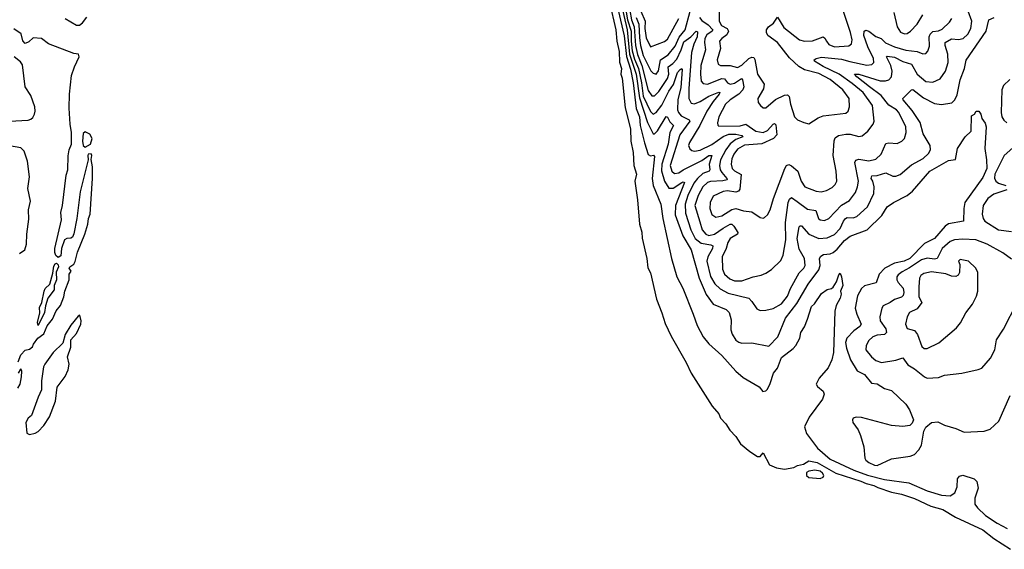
# Model space of a CAD drawing. Extents: x 1550320 to 1685906, y 509093 to 640511.
# Tile 227 of 256: x 1638886 to 1645785, y 513198 to 516906. Entities that reach past the tile are written whole.
import ezdxf

# ---------------------------------------------------------------- set-up
doc = ezdxf.new("R2010")
doc.units = 0

msp = doc.modelspace()

# ---------------------------------------------------------------- linework, layer by layer
at = {"layer": '0CON20XD'}
for points in [[(1643019.4, 517025), (1643063.1, 516835), (1643070.6, 516755), (1643085.9, 516684.1), (1643087.9, 516607.9), (1643102.9, 516565), (1643098.1, 516525), (1643107.5, 516497.5), (1643128.8, 516288.8), (1643165, 516142.5), (1643168.5, 516055), (1643185.3, 515975), (1643188.2, 515885), (1643208.9, 515825), (1643196.7, 515775), (1643215.3, 515645), (1643229.5, 515475), (1643245, 515417.5), (1643247.1, 515377.1), (1643279.6, 515235), (1643288.2, 515168.2), (1643305, 515133.3), (1643349.1, 514949.1), (1643385, 514853.3), (1643409.2, 514779.2), (1643450.8, 514690.8), (1643555.9, 514505), (1643591.2, 514431.2), (1643739.1, 514199.1), (1643785, 514145.6), (1643796.5, 514116.5), (1643835, 514075.4), (1643861.7, 514031.7), (1643905, 513988.8), (1643936.5, 513936.5), (1644001.9, 513881.9), (1644055, 513848.7), (1644075, 513846.5), (1644095, 513873.8), (1644140, 513790), (1644187.9, 513767.9), (1644245, 513758.4), (1644309.6, 513770.4), (1644335, 513785.6), (1644378, 513795), (1644415, 513816.2), (1644475, 513806.1), (1644605, 513731.9), (1644780.6, 513675), (1644817.6, 513657.6), (1644871.1, 513645), (1644899.5, 513629.5), (1644995, 513598.1), (1645065.6, 513585), (1645155, 513552.8), (1645269.5, 513499.5), (1645355, 513476.4), (1645442.6, 513422.6), (1645635, 513333.8), (1645712.6, 513272.6), (1645828, 513198)], [(1643063.6, 517045), (1643121.8, 516791.8), (1643138, 516648), (1643165, 516559.6), (1643185, 516462.9), (1643205.2, 516285), (1643228.3, 516225), (1643234.3, 516165), (1643264.4, 516044.4), (1643290.8, 515960.8), (1643305, 515951.5), (1643326.6, 515956.6), (1643335, 515947.5), (1643318.8, 515795), (1643324.3, 515745), (1643379.4, 515615), (1643391.8, 515515), (1643454.3, 515235), (1643490.8, 515105), (1643532, 515025), (1643606, 514845), (1643632, 514765), (1643675.9, 514685.9), (1643715, 514636.7), (1643806.2, 514555), (1643904.1, 514444.1), (1643955, 514401.2), (1644067.5, 514335), (1644093, 514303), (1644115, 514308.5), (1644125, 514319.2), (1644145, 514357.9), (1644167.8, 514432.2), (1644194.8, 514465), (1644225, 514540.6), (1644306, 514604), (1644324.7, 514625.3), (1644352.9, 514675), (1644360, 514715), (1644384.3, 514755.7), (1644405, 514810), (1644435, 514898.8), (1644454.1, 514915.9), (1644505, 514988.8), (1644544.3, 515015.7), (1644575, 515023.8), (1644585, 515033.8), (1644609.5, 515070.5), (1644625, 515120), (1644635, 515130), (1644645.5, 515105.5), (1644654.5, 515045.5), (1644637.5, 515005), (1644641.4, 514985), (1644635.6, 514955), (1644606.1, 514903.9), (1644597.5, 514865), (1644587.9, 514575), (1644575.6, 514525), (1644551.1, 514468.9), (1644486.7, 514395), (1644467.5, 514355), (1644477, 514337), (1644516.1, 514306.1), (1644522.5, 514285), (1644519.3, 514270.7), (1644510.7, 514249.3), (1644417.2, 514122.8), (1644385.6, 514055), (1644399.8, 514009.8), (1644475.4, 513905.4), (1644565, 513828.9), (1644731.2, 513751.2), (1644826.7, 513716.7), (1644945, 513686.4), (1645115, 513664.4), (1645245, 513608.2), (1645345, 513576.5), (1645405, 513572.1), (1645437.8, 513592.2), (1645455.6, 513635), (1645457.7, 513692.3), (1645470.5, 513709.5), (1645495, 513716), (1645575, 513692), (1645593, 513673), (1645601.1, 513625), (1645577.5, 513555), (1645578.9, 513515), (1645597.6, 513487.6), (1645654.3, 513434.3), (1645735, 513381.9), (1645806.2, 513343.8)], [(1643123.6, 517025), (1643145.5, 516905), (1643169.9, 516825), (1643170.3, 516755), (1643178.7, 516688.7), (1643195, 516629.4), (1643222.3, 516565), (1643243.6, 516463.6), (1643255, 516370), (1643305, 516262.4), (1643325, 516244.7), (1643345, 516256.6), (1643385, 516307.6), (1643433.7, 516406.3), (1643466.9, 516453.1), (1643495.3, 516535), (1643515, 516557.3), (1643525, 516562.9), (1643528, 516558), (1643518.6, 516431.4), (1643498.3, 516345), (1643495.6, 516275.6), (1643502.5, 516255), (1643521.8, 516231.8), (1643576.9, 516205), (1643582.5, 516195), (1643510.9, 516099.1), (1643444.8, 515884.8), (1643454.7, 515845), (1643475, 515830), (1643505, 515833.8), (1643535.3, 515854.7), (1643665, 515920.3), (1643715, 515954.2), (1643735.3, 515955.3), (1643717.4, 515895), (1643721.1, 515855), (1643716.8, 515845), (1643672.2, 515827.8), (1643634.4, 515795), (1643609.7, 515760.3), (1643567.8, 515675), (1643550, 515615), (1643551.9, 515551.9), (1643589, 515435), (1643619.3, 515375), (1643661.8, 515341.8), (1643729.3, 515329.3), (1643742, 515322), (1643739.5, 515305), (1643706.9, 515245), (1643700.7, 515215), (1643727.6, 515107.6), (1643756.5, 515056.5), (1643795, 515021.8), (1643851.2, 514991.2), (1643995, 514955.5), (1644017, 514933), (1644051.1, 514881.1), (1644075, 514870.6), (1644115, 514872.2), (1644165, 514883.3), (1644223.9, 514916.1), (1644265, 514970), (1644286.7, 515023.3), (1644347.2, 515132.8), (1644380, 515165), (1644390.4, 515185), (1644385.4, 515234.6), (1644348.1, 515298.1), (1644333.1, 515375), (1644347.8, 515455), (1644355, 515463.1), (1644365, 515462.9), (1644415, 515403.6), (1644485, 515372.8), (1644545, 515378.2), (1644595, 515401.1), (1644636, 515444), (1644657.2, 515495), (1644672.1, 515515), (1644685, 515520.3), (1644725, 515518.4), (1644752.3, 515527.7), (1644825.4, 515595), (1644871.4, 515688.6), (1644873.8, 515735), (1644864.4, 515774.4), (1644852.8, 515795), (1644857.4, 515812.6), (1644895, 515814.5), (1644955, 515833.8), (1645005, 515810.5), (1645025, 515810.5), (1645055, 515822.1), (1645135, 515890), (1645216.2, 515933.8), (1645255, 515970), (1645267.5, 515995), (1645264.5, 516025), (1645217.2, 516107.2), (1645194.4, 516185), (1645140, 516270), (1645075.7, 516345), (1645074.2, 516355), (1645134, 516415), (1645145, 516416.7), (1645219.1, 516359.1), (1645295, 516318.9), (1645345, 516312.2), (1645416.6, 516323.4), (1645437.8, 516345), (1645455, 516378.8), (1645476.7, 516485), (1645505.2, 516565), (1645517.7, 516622.3), (1645657.9, 516825), (1645676.4, 516903.6), (1645715, 516922.1)], [(1643149.2, 517035), (1643173.3, 516905), (1643192.6, 516855), (1643200.2, 516725), (1643215, 516661.2), (1643245.2, 516585.2), (1643290.4, 516410.4), (1643315, 516372.7), (1643335, 516372.8), (1643365, 516402.9), (1643426.1, 516493.9), (1643435.2, 516525), (1643430.4, 516575), (1643461.6, 516598.4), (1643489.6, 516630.4), (1643520.8, 516695), (1643538.5, 516751.5), (1643588.9, 516785), (1643625, 516824.5), (1643635, 516820), (1643634.1, 516785), (1643609.6, 516735), (1643594.5, 516675), (1643574.8, 516425), (1643575.3, 516355), (1643590.8, 516320.8), (1643615, 516315.8), (1643655, 516332), (1643715, 516371.5), (1643785, 516398.5), (1643792.5, 516395), (1643788.2, 516385), (1643746.1, 516333.9), (1643700.9, 516265), (1643650.7, 516165), (1643578.2, 516045), (1643572.2, 516025), (1643580.6, 516000.6), (1643595, 515989.1), (1643614.7, 515984.7), (1643655, 515991.2), (1643735, 516031.4), (1643815, 516087.7), (1643855, 516104.6), (1643905, 516104.5), (1643947.1, 516095), (1643951.9, 516085), (1643905, 516067.2), (1643863.9, 516036.1), (1643833.6, 515995), (1643796.7, 515925), (1643789.3, 515885), (1643794.8, 515855), (1643804.8, 515835), (1643841.8, 515795), (1643842.7, 515785), (1643813.1, 515776.9), (1643726.9, 515773.1), (1643705, 515765.2), (1643673.3, 515735), (1643639, 515675), (1643617, 515605), (1643651.7, 515491.7), (1643668.1, 515435), (1643693.4, 515405), (1643715, 515395.6), (1643755, 515405.2), (1643815, 515447.2), (1643865, 515473.1), (1643875, 515473.9), (1643889.8, 515459.8), (1643917.3, 515415), (1643915.5, 515405), (1643865, 515373.8), (1643847.4, 515345), (1643836.8, 515303.2), (1643807.2, 515245), (1643809.6, 515159.6), (1643823.4, 515123.4), (1643861.8, 515091.8), (1643895, 515078), (1643945, 515077.8), (1644025, 515106.2), (1644082.4, 515117.6), (1644115, 515132.2), (1644153.9, 515156.1), (1644219.1, 515220.9), (1644235, 515256.7), (1644255.3, 515364.7), (1644253.1, 515485), (1644269.7, 515625), (1644280.6, 515649.4), (1644295, 515661.5), (1644332.9, 515632.9), (1644405, 515580.3), (1644465, 515570), (1644482.7, 515515), (1644495, 515504.4), (1644525, 515500.4), (1644555, 515512.9), (1644645, 515606.9), (1644701, 515639), (1644741.6, 515695), (1644757.2, 515735), (1644762.5, 515775), (1644737.5, 515905), (1644745, 515922.9), (1644765, 515928.2), (1644835, 515917.1), (1644885, 515928.2), (1644922.9, 515965), (1644955, 516037.8), (1644975, 516044.6), (1645035, 516040), (1645066.2, 516055), (1645085.5, 516074.5), (1645096.7, 516115), (1645095.5, 516155), (1645046.6, 516255), (1645029.2, 516275), (1644975, 516307.5), (1644922.8, 516375), (1644839.6, 516435), (1644750.7, 516505), (1644736.2, 516525), (1644765, 516524.2), (1644915, 516478.5), (1644951.9, 516478.1), (1644975.2, 516484.8), (1644993.9, 516506.1), (1644999.6, 516545), (1644990.8, 516585), (1644960, 516645), (1644965, 516650), (1645015, 516643.4), (1645075, 516613.4), (1645134.8, 516594.8), (1645175, 516525.3), (1645235, 516472.3), (1645285, 516468.2), (1645335, 516492.2), (1645373.5, 516546.5), (1645390.9, 516605), (1645389.7, 516665), (1645370, 516725), (1645370.4, 516745), (1645415, 516771.2), (1645465, 516766.9), (1645496.1, 516773.9), (1645530, 516805), (1645549.7, 516845), (1645556.8, 516895), (1645532, 516965)], [(1643102.8, 517005), (1643143.2, 516835), (1643159.1, 516665), (1643205.9, 516525), (1643228.5, 516358.5), (1643285, 516187.1), (1643325, 516106.4), (1643335, 516107.5), (1643355, 516128.4), (1643415, 516228.9), (1643425, 516223.1), (1643441.3, 516191.3), (1643467.5, 516165), (1643442.3, 516115), (1643430.7, 516035), (1643384.7, 515895.3), (1643382.6, 515847.4), (1643404.9, 515774.9), (1643435, 515727.2), (1643465, 515726.9), (1643525, 515765.8), (1643535, 515770), (1643545.3, 515765.3), (1643481.1, 515605), (1643478.7, 515538.7), (1643532.4, 515392.4), (1643592, 515295), (1643646, 515095), (1643695, 514981.5), (1643745, 514914.6), (1643836.3, 514876.3), (1643857.5, 514855), (1643870.5, 514805), (1643867.9, 514735), (1643877.9, 514705), (1643905, 514662.5), (1643925, 514647.1), (1643945, 514640.8), (1644015, 514643.6), (1644135, 514620.6), (1644198.5, 514685), (1644251, 514815), (1644331.4, 514918.6), (1644410, 515055), (1644486.4, 515155), (1644495.6, 515185), (1644490.4, 515235), (1644500.3, 515249.7), (1644518.5, 515261.5), (1644565, 515265.8), (1644585, 515275.3), (1644615, 515299.4), (1644665, 515360.8), (1644705, 515390.3), (1644825, 515435.3), (1644926.7, 515535), (1644963.8, 515595), (1645009.2, 515625), (1645105, 515673.9), (1645141.8, 515705), (1645264.4, 515845), (1645395, 515921.1), (1645442, 515928), (1645456.2, 516005), (1645510, 516085), (1645553.8, 516125), (1645555, 516232.5), (1645576.7, 516245), (1645587.5, 516265), (1645606.7, 516265), (1645620, 516245), (1645627.5, 516215), (1645650.3, 516180.3), (1645657.1, 516155), (1645649.4, 516005), (1645661.5, 515925), (1645661.7, 515865), (1645635, 515800.4), (1645509.4, 515625), (1645500.9, 515585), (1645500, 515495), (1645395, 515476.7), (1645370.9, 515459.1), (1645295.8, 515375), (1645225, 515339.1), (1645122.6, 515235), (1645084.5, 515215), (1645015, 515200), (1644947.9, 515165), (1644907.5, 515125), (1644886.4, 515063.6), (1644805, 515042.9), (1644785, 515023.3), (1644757.4, 514972.6), (1644740.6, 514885), (1644751.3, 514845), (1644782.3, 514775), (1644772.2, 514757.8), (1644731.7, 514728.3), (1644680.6, 514675), (1644671.4, 514645), (1644680, 514605), (1644706.8, 514525), (1644755, 514447.1), (1644805, 514421.9), (1644855, 514361.1), (1644895, 514357.5), (1644945, 514324.3), (1644995, 514309.2), (1645095, 514214.2), (1645121.4, 514175), (1645148.6, 514105), (1645138.7, 514081.3), (1645123.3, 514065), (1645075, 514057.1), (1644995, 514065.5), (1644785, 514120.6), (1644747.7, 514122.3), (1644726.7, 514115), (1644721.2, 514105), (1644724, 514085), (1644761.4, 514035), (1644778.5, 513995), (1644800, 513915), (1644807.1, 513835), (1644815, 513820.8), (1644835, 513805.6), (1644875, 513786.9), (1644895, 513785.6), (1644995, 513832.2), (1645125, 513850.5), (1645155, 513862.5), (1645185.8, 513895), (1645205, 513926.7), (1645221.4, 514025), (1645236.4, 514053.6), (1645275, 514085.7), (1645319.5, 514090.5), (1645365, 514066.9), (1645444.6, 514044.6), (1645505, 514018.1), (1645645, 514025.7), (1645685, 514040), (1645745.8, 514095), (1645825.2, 514274.8)], [(1643205, 516920), (1643223.2, 516875), (1643228.3, 516778.3), (1643235, 516726.2), (1643255.7, 516655), (1643307.9, 516547.9), (1643325, 516530.4), (1643345, 516525.5), (1643362, 516548), (1643375.2, 516624.8), (1643429.2, 516660.8), (1643480, 516720), (1643506, 516784), (1643549.6, 516835), (1643584.7, 516964.7)], [(1643238.8, 516965), (1643269, 516895), (1643266.5, 516845), (1643275, 516779.4), (1643305, 516716), (1643405, 516753.3), (1643425, 516769.2), (1643503.7, 516915)], [(1643786.2, 516965), (1643786.9, 516895), (1643803.7, 516865), (1643844.4, 516844.4), (1643853.1, 516825), (1643840.4, 516799.6), (1643805.6, 516775), (1643790, 516755), (1643797.5, 516705), (1643773.9, 516625), (1643779.4, 516595), (1643796.1, 516586.1), (1643864.2, 516584.2), (1643915, 516570), (1643945, 516586.9), (1643995, 516634.8), (1644015, 516643.2), (1644030.2, 516640.2), (1644037.5, 516627.5), (1644054.8, 516524.8), (1644101.8, 516455), (1644098.7, 516421.3), (1644059.2, 516355), (1644061.2, 516325), (1644076.2, 516305), (1644095, 516288), (1644115, 516287.5), (1644181.9, 516348.1), (1644245, 516377.5), (1644265, 516380.6), (1644277.8, 516367.8), (1644287.5, 516315), (1644315, 516226), (1644335, 516205.7), (1644380, 516185), (1644415, 516175.8), (1644481.5, 516218.5), (1644515, 516231.5), (1644675, 516250.6), (1644690.6, 516265), (1644700, 516295), (1644697.3, 516355), (1644654.5, 516415), (1644566, 516486), (1644485, 516528), (1644385, 516555.3), (1644345, 516578.7), (1644279.1, 516639.1), (1644195.5, 516745.5), (1644128.5, 516795), (1644118.5, 516815), (1644119.5, 516835), (1644133.6, 516856.4), (1644168.1, 516881.9), (1644195, 516923.8), (1644240.1, 516850.1), (1644349.2, 516765), (1644385, 516756.2), (1644442, 516758), (1644515, 516786.2), (1644527.4, 516777.4), (1644538.1, 516755), (1644555, 516731.3), (1644595, 516715.9), (1644695, 516723.1), (1644713.8, 516736.2), (1644718.5, 516765), (1644708.4, 516815), (1644652.1, 516985)], [(1645010.9, 516955), (1645034, 516855)], [(1639205, 516913.3), (1639285, 516867.5), (1639305, 516867.5), (1639326.4, 516883.6), (1639357, 516923)], [(1643650.2, 516920.2), (1643665, 516899.7), (1643709.1, 516869.1), (1643742.8, 516835), (1643738.8, 516825), (1643700.1, 516799.9), (1643687.3, 516775), (1643684.4, 516745), (1643691.2, 516695), (1643659, 516585), (1643656.2, 516525), (1643662, 516475), (1643675, 516459.5), (1643705, 516454.7), (1643805, 516493.4), (1643825, 516491.6), (1643845, 516463.1), (1643865, 516454), (1643895, 516462.5), (1643944.2, 516494.2), (1643951.1, 516485), (1643959.4, 516435), (1643953, 516415), (1643925.6, 516384.4), (1643863.9, 516345), (1643831.8, 516315), (1643785.3, 516225), (1643774.6, 516184.6), (1643777.3, 516167.3), (1643785, 516160), (1643935, 516162.7), (1643975, 516174.2), (1644045, 516125.7), (1644095, 516115.6), (1644125, 516130.7), (1644165, 516174.2), (1644175, 516178.2), (1644185, 516169.2), (1644190.9, 516099.1), (1644167, 516073), (1644085, 516037.3), (1643965, 516027.5), (1643915, 515999.1), (1643889.2, 515965), (1643875, 515930.8), (1643870.8, 515895), (1643878.7, 515865), (1643895, 515847.3), (1643941.8, 515821.8), (1643931.3, 515718.7), (1643923.2, 515705), (1643905, 515697.4), (1643845, 515707.5), (1643815, 515703.6), (1643745, 515669.5), (1643723.8, 515626.2), (1643721.4, 515585), (1643735, 515542.9), (1643763, 515523), (1643805, 515533.3), (1643875, 515576.8), (1643903.2, 515583.2), (1643957.6, 515567.6), (1644015, 515561.2), (1644075, 515520.8), (1644095, 515516), (1644105, 515520), (1644125, 515540), (1644145, 515573.8), (1644168, 515655), (1644246.2, 515863.8), (1644260, 515885), (1644275, 515892.5), (1644295, 515883.6), (1644337.3, 515845), (1644361.8, 515775), (1644386.7, 515736.7), (1644466.2, 515705), (1644500.9, 515700.9), (1644539.1, 515710.9), (1644578.9, 515731.1), (1644598.9, 515751.1), (1644610.6, 515775), (1644607.9, 515845), (1644585.3, 515955), (1644592.3, 516057.7), (1644600.6, 516079.4), (1644624.2, 516095.8), (1644675.3, 516104.7), (1644705, 516103.4), (1644765, 516088.5), (1644788.2, 516091.8), (1644828.1, 516125), (1644865.3, 516174.7), (1644873.3, 516195), (1644860.9, 516305), (1644796.2, 516395), (1644719.7, 516459.7), (1644627.1, 516525), (1644515, 516578.8), (1644455.4, 516615), (1644453.6, 516625), (1644466.2, 516633.8), (1644505, 516642.9), (1644645, 516630.4), (1644703.4, 516613.4), (1644822.7, 516587.3), (1644857.2, 516592.8), (1644871.9, 516605), (1644869.3, 516635), (1644829.4, 516715), (1644801.7, 516795), (1644803.6, 516825), (1644815, 516831.5), (1644835, 516824.7), (1644885, 516788.8), (1644921.4, 516775), (1644953.7, 516743.7), (1645015, 516716.7), (1645095, 516691.6), (1645175, 516682.9), (1645215, 516667.8), (1645235, 516668), (1645249.4, 516685), (1645260.7, 516719.3), (1645259.3, 516785), (1645265.8, 516805), (1645285, 516822), (1645325, 516826.7), (1645350.3, 516839.7), (1645401.5, 516888.5), (1645416.7, 516915)], [(1645034, 516855), (1645058.1, 516818.1), (1645085, 516807.1), (1645105, 516809.6), (1645128.9, 516825), (1645173.6, 516875), (1645215, 516939.1)], [(1638875, 514510), (1638895, 514560), (1638925, 514592.5), (1638955, 514600), (1638975, 514614.5), (1638982.9, 514635), (1639013.3, 514676.7), (1639055, 514706.3), (1639078.7, 514761.3), (1639115, 514809.6), (1639142.2, 514867.8), (1639172.5, 514905), (1639195.8, 514965), (1639201.8, 515005), (1639232.5, 515085), (1639232.5, 515125), (1639246.2, 515145), (1639232.5, 515165), (1639237.5, 515175), (1639265, 515193.8), (1639275, 515213.8), (1639291.4, 515278.6), (1639343.1, 515405), (1639363.8, 515475), (1639367.5, 515515), (1639379.6, 515545), (1639396.4, 515795), (1639396.2, 515875), (1639387.5, 515927.5), (1639391.4, 515955), (1639386.4, 515966.4), (1639366.7, 515965), (1639362.5, 515955), (1639366.4, 515923.6), (1639310.3, 515699.7), (1639286.4, 515515), (1639265, 515406.7), (1639255, 515384), (1639245, 515376), (1639215.8, 515374.2), (1639201.2, 515365), (1639178, 515305), (1639175, 515253.3), (1639155, 515240), (1639140, 515255), (1639132.9, 515275), (1639133.3, 515305), (1639179.4, 515505), (1639174.3, 515555), (1639187.1, 515605), (1639212.7, 515817.3), (1639223.8, 515855), (1639226.4, 515953.6), (1639233.3, 515995), (1639250, 516035), (1639250, 516115), (1639240, 516175), (1639233.9, 516286.1), (1639234, 516385), (1639250, 516515), (1639270, 516575), (1639303.3, 516645), (1639297.5, 516665), (1639265, 516667.9), (1639087.2, 516737.2), (1639038, 516775), (1638981.3, 516778.7), (1638949.5, 516750.5), (1638925, 516740), (1638907.4, 516757.4), (1638896.7, 516806.7), (1638845, 516841)], [(1638815.3, 516194.7), (1638945, 516202.9), (1638965, 516210), (1638978.5, 516221.5), (1638990, 516245), (1638994.5, 516265), (1638991.2, 516295), (1638965, 516374.3), (1638924.7, 516435), (1638905, 516589.6), (1638890.7, 516610.7), (1638848.5, 516645)], [(1645823.6, 516486.4), (1645780.5, 516445), (1645767, 516415), (1645762.8, 516255), (1645767.9, 516225), (1645781.7, 516201.7), (1645803.4, 516183.4)], [(1639345, 516014.2), (1639382, 516035), (1639394.4, 516075), (1639378.6, 516105), (1639345, 516120), (1639331.7, 516108.3), (1639326.2, 516055), (1639330, 516025), (1639345, 516014.2)], [(1638885, 515270), (1638921.2, 515295), (1638934.3, 515335), (1638936, 515405), (1638950.3, 515509.7), (1638948.5, 515575), (1638961.1, 515635), (1638943.9, 515725), (1638953.7, 515805), (1638940, 515915), (1638916.6, 515985), (1638895, 516007.7), (1638775, 516029.3)], [(1645845, 516007.9), (1645784.3, 515955.7), (1645719, 515825), (1645717.3, 515797.3), (1645725.4, 515775), (1645745, 515762.1), (1645796.5, 515745)], [(1645802.5, 515715), (1645712.7, 515685), (1645670.8, 515655), (1645637.9, 515605), (1645629.2, 515545), (1645636.9, 515515), (1645649.5, 515495), (1645745, 515434.8), (1645835, 515423.6)], [(1645835, 515229.2), (1645774, 515274), (1645664.8, 515334.8), (1645584.8, 515364.8), (1645495, 515370.3), (1645435, 515365.3), (1645406.1, 515353.9), (1645348.7, 515305), (1645315, 515234.6), (1645295, 515228.4), (1645244.8, 515235.2), (1645205, 515223.5), (1645121.7, 515168.3), (1645068.7, 515141.3), (1645041.5, 515118.5), (1645033.1, 515105), (1645032, 515085), (1645041.8, 515065), (1645076.2, 515025), (1645082.1, 514995), (1645076.3, 514975), (1645065, 514963.1), (1645015, 514946.7), (1644985, 514924.7), (1644936.9, 514903.1), (1644926.4, 514885), (1644913.8, 514825), (1644916.4, 514796.4), (1644955, 514742.2), (1644959.6, 514715), (1644945, 514702.2), (1644895, 514697.1), (1644864.4, 514685.6), (1644835, 514658.6), (1644817.5, 514625), (1644815.6, 514595), (1644854.5, 514545), (1644885, 514520.5), (1644925, 514506.4), (1645025, 514521.5), (1645075, 514539.1), (1645109.1, 514489.1), (1645155, 514461.5), (1645225, 514404.3), (1645245, 514395.6), (1645325, 514400.8), (1645365, 514416), (1645488.3, 514431.7), (1645603, 514457), (1645627.5, 514465), (1645688.8, 514535), (1645719.2, 514595), (1645731.4, 514665), (1645780.3, 514739.7), (1645875, 514926.7)], [(1645223.6, 514603.6), (1645245, 514604.4), (1645327.1, 514642.9), (1645450.6, 514749.4), (1645477.4, 514782.6), (1645515, 514854), (1645562, 514915), (1645590.3, 514969.7), (1645600, 515005), (1645598.6, 515135), (1645586, 515165), (1645535, 515216), (1645475, 515226.7), (1645464, 515215), (1645472.9, 515192.9), (1645471.1, 515135), (1645462.7, 515117.3), (1645445, 515107.5), (1645415, 515109.1), (1645376.3, 515126.3), (1645275, 515139.5), (1645221.7, 515128.3), (1645200, 515115), (1645191.5, 515095), (1645185.4, 515035), (1645186.5, 514965), (1645207.7, 514925), (1645175, 514881.2), (1645121.5, 514855), (1645104.5, 514825), (1645092.9, 514775), (1645104.6, 514744.6), (1645155, 514728.9), (1645177.7, 514702.3), (1645207.1, 514617.1), (1645223.6, 514603.6)], [(1639015, 514763.8), (1639011.2, 514785), (1639026.1, 514853.9), (1639025, 514890), (1639040.8, 514925), (1639057.1, 515005), (1639065, 515023.8), (1639096.2, 515053.8), (1639119.3, 515130.7), (1639125, 515180), (1639135, 515197.5), (1639145, 515200), (1639155, 515190), (1639157.5, 515175), (1639140.7, 515139.3), (1639143.3, 515085), (1639126.7, 515045), (1639127.5, 515015), (1639084.3, 514955.7), (1639067.3, 514902.7), (1639060, 514855), (1639015, 514763.8)], [(1638955, 514002), (1638995, 514011.6), (1639015, 514023.5), (1639055, 514063.8), (1639095, 514126.5), (1639137.2, 514235), (1639147.8, 514332.2), (1639205, 514408.5), (1639224.8, 514455), (1639231.7, 514495), (1639221.8, 514545), (1639245, 514613.3), (1639243.5, 514665), (1639285, 514707.8), (1639315.2, 514774.8), (1639317, 514797), (1639307.1, 514837.1), (1639295, 514830), (1639245, 514766.6), (1639205, 514700.7), (1639188, 514642), (1639120.4, 514575), (1639061.4, 514495), (1639052.8, 514475), (1639038.1, 514378.1), (1639038.9, 514315), (1639016.7, 514263.3), (1638969.1, 514135), (1638944.5, 514115), (1638928.2, 514085), (1638935, 514010), (1638955, 514002)], [(1638873.8, 514325), (1638889.4, 514355), (1638899.6, 514405), (1638900.8, 514445), (1638895, 514462.5), (1638890.7, 514459.3), (1638875, 514430)], [(1644495, 513694.7), (1644515, 513701.8), (1644520.4, 513715), (1644511.8, 513731.8), (1644495, 513744.1), (1644458.1, 513751.9), (1644415, 513743.8), (1644400, 513735), (1644398.9, 513715), (1644415, 513701.2), (1644495, 513694.7)]]:
    msp.add_lwpolyline(points, dxfattribs=at)

doc.saveas('drawing.dxf')
